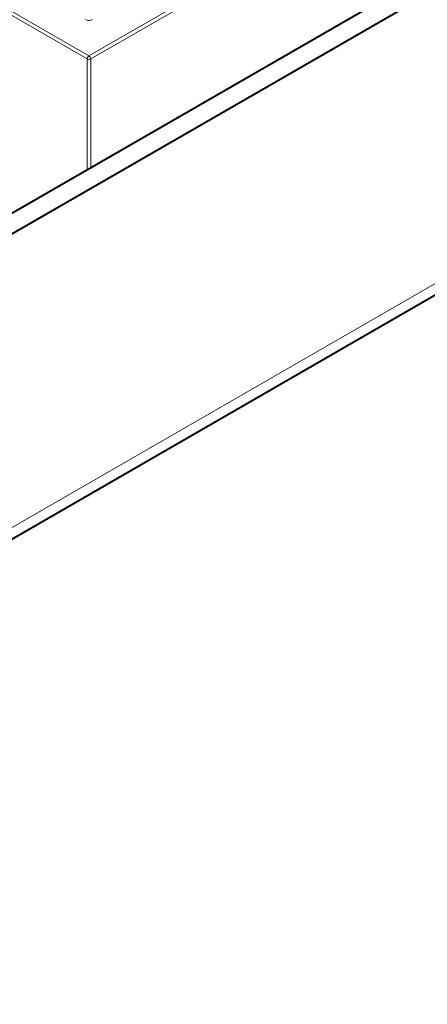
# Model space of a CAD drawing. Header units: millimetres. Extents: x 0 to 594, y -2 to 419.
# Tile 21 of 34: x 439 to 473, y 120 to 202. Entities that reach past the tile are written whole.
import ezdxf

# ---------------------------------------------------------------- set-up
doc = ezdxf.new("R2010")
doc.units = ezdxf.units.MM
for name, color, linetype in [('Default', 7, 'Continuous'), ('LITEMOD_INGOMBRO', 7, 'Continuous'), ('ME001043.02_REV.', 7, 'Continuous')]:
    doc.layers.add(name, color=color, linetype=linetype)

# ---------------------------------------------------------------- blocks, each defined once
blk = doc.blocks.new('SE1')
at = {"layer": 'LITEMOD_INGOMBRO', "color": 7, "linetype": 'Continuous', "lineweight": 13}
for p, q in [((422.815, 211.1), (444.937, 198.324)), ((445.086, 198.581), (422.963, 211.357)), ((467.214, 211.354), (445.086, 198.581)), ((445.234, 198.324), (467.362, 211.097)), ((444.937, 198.324), (444.937, 189.14)), ((445.234, 189.311), (445.234, 198.324))]:
    blk.add_line(p, q, dxfattribs=at)
for centre, major_axis, ratio, start_param, end_param in [((445.087, 201.753), (0.42, 0), 0.57735, 3.926517, 5.498006), ((445.086, 198.41), (-0.105, -0.182), 0.577424, 3.927055, 5.497851), ((445.086, 198.41), (0.21, 0), 0.57735, 3.926863, 5.49766), ((445.086, 198.41), (-0.105, 0.182), 0.577277, 3.927055, 5.497851)]:
    blk.add_ellipse(centre, major_axis=major_axis, ratio=ratio, start_param=start_param, end_param=end_param, dxfattribs=at)
at = {"layer": 'ME001043.02_REV.', "color": 7, "linetype": 'Continuous', "lineweight": 40}
for p, q in [((571.557, 262.244), (372.629, 147.392)), ((573.042, 261.386), (374.114, 146.535)), ((372.049, 120.105), (573.947, 236.671))]:
    blk.add_line(p, q, dxfattribs=at)
at = {"layer": 'ME001043.02_REV.', "color": 7, "linetype": 'Continuous', "lineweight": 13}
blk.add_line((574.527, 237.953), (372.629, 121.387), dxfattribs=at)

msp = doc.modelspace()

# ---------------------------------------------------------------- block references
at = {"layer": 'Default'}
msp.add_blockref('SE1', (0, 0), dxfattribs=at)

doc.saveas('drawing.dxf')
